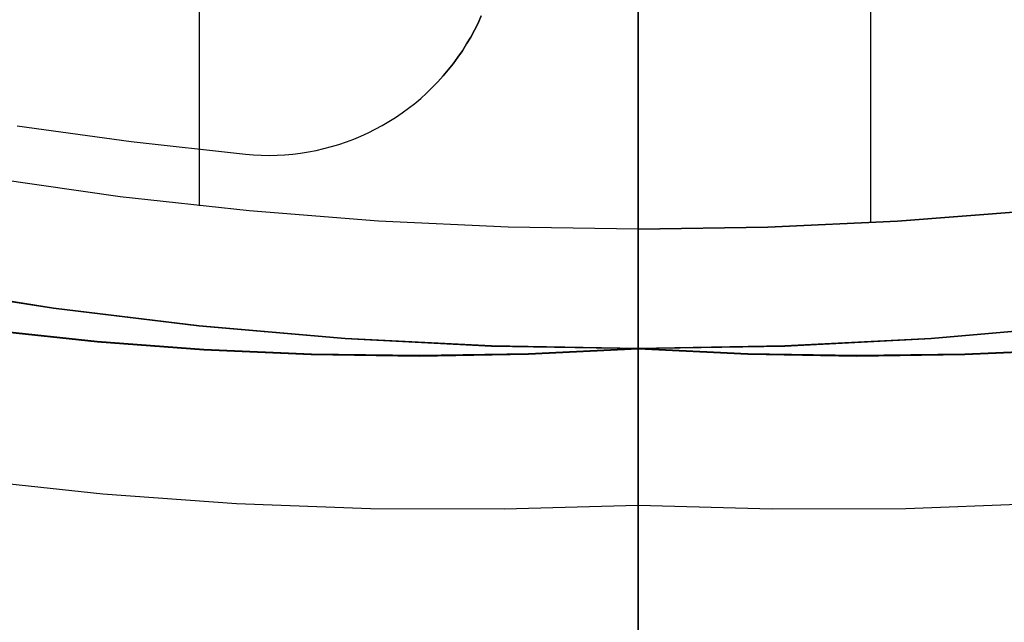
# Model space of a CAD drawing. Header units: millimetres. Extents: x 8926 to 10090, y -5004 to -3986.
# Tile 93 of 256: x 9504.15 to 9508.38, y -4372.94 to -4370.34. Entities that reach past the tile are written whole.
import ezdxf

# ---------------------------------------------------------------- set-up
doc = ezdxf.new("R2010")
doc.units = ezdxf.units.MM
for name, color, linetype in [('1', 7, 'Continuous'), ('COLOR EXT', 7, 'Continuous'), ('luz', 7, 'Continuous'), ('PLASTICO NEGRO', 7, 'Continuous')]:
    doc.layers.add(name, color=color, linetype=linetype)
doc.layers.add('BLANCO METALICO', color=7, linetype='Continuous', true_color=0xededed)

msp = doc.modelspace()

# ---------------------------------------------------------------- linework, layer by layer
at = {"layer": '1', "color": 250, "true_color": 0x111111}
for p, q in [((9506.8053, -4373.5075, 107.4778), (9506.8053, -4360.905, 107.4778)), ((9506.8053, -4372.4328, 145.4778), (9506.8053, -4364.8453, 145.4778)), ((9506.8053, -4370.3748, 40.0215), (9506.8053, -4370.3099, 40.0022)), ((9506.8053, -4370.3445, 104.4584), (9506.8053, -4370.4102, 104.4368)), ((9506.8053, -4370.439, 40.0429), (9506.8053, -4370.3748, 40.0215)), ((9506.8053, -4370.4102, 104.4368), (9506.8053, -4370.475, 104.413)), ((9506.8053, -4370.5024, 40.0666), (9506.8053, -4370.439, 40.0429)), ((9506.8053, -4370.475, 104.413), (9506.8053, -4370.539, 104.387)), ((9506.8053, -4370.565, 40.0924), (9506.8053, -4370.5024, 40.0666)), ((9506.8053, -4370.539, 104.387), (9506.8053, -4370.6021, 104.3588)), ((9506.8053, -4370.6266, 40.1203), (9506.8053, -4370.565, 40.0924)), ((9506.8053, -4370.6021, 104.3588), (9506.8053, -4370.6642, 104.3285)), ((9506.8053, -4370.6873, 40.1503), (9506.8053, -4370.6266, 40.1203)), ((9506.8053, -4370.6642, 104.3285), (9506.8053, -4370.7252, 104.2961)), ((9506.8053, -4370.7469, 40.1824), (9506.8053, -4370.6873, 40.1503)), ((9506.8053, -4370.7252, 104.2961), (9506.8053, -4370.785, 104.2615)), ((9506.8053, -4370.8053, 40.2165), (9506.8053, -4370.7469, 40.1824)), ((9506.8053, -4370.785, 104.2615), (9506.8053, -4370.8436, 104.225)), ((9506.8053, -4370.8626, 40.2525), (9506.8053, -4370.8053, 40.2165)), ((9506.8053, -4370.8436, 104.225), (9506.8053, -4370.9009, 104.1864)), ((9506.8053, -4370.9186, 40.2905), (9506.8053, -4370.8626, 40.2525)), ((9506.8053, -4370.9009, 104.1864), (9506.8053, -4370.9569, 104.1459)), ((9506.8053, -4370.9733, 40.3304), (9506.8053, -4370.9186, 40.2905)), ((9506.8053, -4370.9569, 104.1459), (9506.8053, -4371.0114, 104.1035)), ((9506.8053, -4371.0265, 40.3722), (9506.8053, -4370.9733, 40.3304)), ((9506.8053, -4371.0114, 104.1035), (9506.8053, -4371.0645, 104.0592)), ((9506.8053, -4371.0784, 40.4157), (9506.8053, -4371.0265, 40.3722)), ((9506.8053, -4371.0645, 104.0592), (9506.8053, -4371.116, 104.0132)), ((9506.8053, -4371.1286, 40.461), (9506.8053, -4371.0784, 40.4157)), ((9506.8053, -4371.116, 104.0132), (9506.8053, -4371.1658, 103.9654)), ((9506.8053, -4371.1774, 40.508), (9506.8053, -4371.1286, 40.461)), ((9506.8053, -4371.1658, 103.9654), (9506.8053, -4371.214, 103.9159)), ((9506.8053, -4371.2244, 40.5566), (9506.8053, -4371.1774, 40.508)), ((9506.8053, -4371.214, 103.9159), (9506.8053, -4371.2605, 103.8648)), ((9506.8053, -4371.2698, 40.6068), (9506.8053, -4371.2244, 40.5566)), ((9506.8053, -4371.2605, 103.8648), (9506.8053, -4371.3052, 103.8121)), ((9506.8053, -4371.3135, 40.6585), (9506.8053, -4371.2698, 40.6068)), ((9506.8053, -4371.3052, 103.8121), (9506.8053, -4371.3481, 103.7579)), ((9506.8053, -4371.3553, 40.7117), (9506.8053, -4371.3135, 40.6585)), ((9506.8053, -4371.3481, 103.7579), (9506.8053, -4371.389, 103.7023)), ((9506.8053, -4371.3954, 40.7663), (9506.8053, -4371.3553, 40.7117)), ((9506.8053, -4371.389, 103.7023), (9506.8053, -4371.4281, 103.6453)), ((9506.8053, -4371.4335, 40.8222), (9506.8053, -4371.3954, 40.7663)), ((9506.8053, -4371.4281, 103.6453), (9506.8053, -4371.4651, 103.587)), ((9506.8053, -4371.4697, 40.8794), (9506.8053, -4371.4335, 40.8222)), ((9506.8053, -4371.4651, 103.587), (9506.8053, -4371.5002, 103.5275)), ((9506.8053, -4371.5039, 40.9377), (9506.8053, -4371.4697, 40.8794)), ((9504.2924, -4371.5867, 100.3203), (9503.6698, -4371.4891, 100.3203)), ((9504.2927, -4371.5848, 44.111), (9503.6701, -4371.4873, 44.111)), ((9506.8053, -4371.5002, 103.5275), (9506.8053, -4371.5331, 103.4667)), ((9506.8053, -4371.5361, 40.9973), (9506.8053, -4371.5039, 40.9377)), ((9506.8053, -4371.5331, 103.4667), (9506.8053, -4371.564, 103.4049)), ((9506.8053, -4371.5662, 41.0579), (9506.8053, -4371.5361, 40.9973)), ((9504.918, -4371.6626, 100.3203), (9504.2924, -4371.5867, 100.3203)), ((9504.9182, -4371.6608, 44.111), (9504.2927, -4371.5848, 44.111)), ((9506.8053, -4371.564, 103.4049), (9506.8053, -4371.5927, 103.3421)), ((9506.8053, -4371.5943, 41.1195), (9506.8053, -4371.5662, 41.0579)), ((9506.8053, -4371.5927, 103.3421), (9506.8053, -4371.6192, 103.2783)), ((9506.8053, -4371.6202, 41.182), (9506.8053, -4371.5943, 41.1195)), ((9506.8053, -4371.6192, 103.2783), (9506.8053, -4371.6436, 103.2137)), ((9506.8053, -4371.644, 41.2453), (9506.8053, -4371.6202, 41.182)), ((9504.0252, -4371.6819, 98.1043), (9504.4803, -4371.7298, 98.1043)), ((9504.4803, -4371.7298, 102.5362), (9504.0252, -4371.6819, 102.5362)), ((9504.4805, -4371.7279, 41.909), (9504.0255, -4371.68, 41.909)), ((9504.4805, -4371.7279, 46.313), (9504.0255, -4371.68, 46.313)), ((9505.5458, -4371.7169, 100.3203), (9504.918, -4371.6626, 100.3203)), ((9505.546, -4371.7151, 44.111), (9504.9182, -4371.6608, 44.111)), ((9506.8053, -4371.6436, 103.2137), (9506.8053, -4371.6656, 103.1482)), ((9506.8053, -4371.6656, 41.3095), (9506.8053, -4371.644, 41.2453)), ((9506.8053, -4371.685, 41.3743), (9506.8053, -4371.6656, 41.3095)), ((9506.8053, -4371.6656, 103.1482), (9506.8053, -4371.6855, 103.082)), ((9506.8053, -4371.7021, 41.4398), (9506.8053, -4371.685, 41.3743)), ((9506.8053, -4371.6855, 103.082), (9506.8053, -4371.703, 103.0152)), ((9508.6924, -4371.6608, 44.111), (9508.0646, -4371.7151, 44.111)), ((9508.6926, -4371.6626, 100.3203), (9508.0647, -4371.7169, 100.3203)), ((9506.1752, -4371.7496, 100.3203), (9505.5458, -4371.7169, 100.3203)), ((9506.1753, -4371.7477, 44.111), (9505.546, -4371.7151, 44.111)), ((9506.8053, -4371.7171, 41.5058), (9506.8053, -4371.7021, 41.4398)), ((9506.8053, -4371.703, 103.0152), (9506.8053, -4371.7183, 102.9478)), ((9506.8053, -4371.7297, 41.5723), (9506.8053, -4371.7171, 41.5058)), ((9506.8053, -4371.7183, 102.9478), (9506.8053, -4371.7312, 102.88)), ((9508.0646, -4371.7151, 44.111), (9507.4353, -4371.7477, 44.111)), ((9508.0647, -4371.7169, 100.3203), (9507.4354, -4371.7496, 100.3203)), ((9504.4803, -4371.7298, 98.1043), (9504.9388, -4371.7641, 98.1043)), ((9504.9388, -4371.7641, 102.5362), (9504.4803, -4371.7298, 102.5362)), ((9504.939, -4371.7622, 41.909), (9504.4805, -4371.7279, 41.909)), ((9504.939, -4371.7622, 46.313), (9504.4805, -4371.7279, 46.313)), ((9504.9388, -4371.7641, 98.1043), (9505.4007, -4371.7845, 98.1043)), ((9505.4007, -4371.7845, 102.5362), (9504.9388, -4371.7641, 102.5362)), ((9505.4009, -4371.7826, 41.909), (9504.939, -4371.7622, 41.909)), ((9505.4009, -4371.7826, 46.313), (9504.939, -4371.7622, 46.313)), ((9506.8053, -4371.7604, 100.3203), (9506.1752, -4371.7496, 100.3203)), ((9506.8053, -4371.7586, 44.111), (9506.1753, -4371.7477, 44.111)), ((9506.3341, -4371.7829, 98.1043), (9506.8053, -4371.7604, 98.1043)), ((9506.8053, -4371.7604, 102.5362), (9506.3341, -4371.7829, 102.5362)), ((9506.8053, -4371.7586, 41.909), (9506.3342, -4371.7811, 41.909)), ((9506.8053, -4371.7586, 46.313), (9506.3342, -4371.7811, 46.313)), ((9506.8053, -4371.7401, 41.6391), (9506.8053, -4371.7297, 41.5723)), ((9506.8053, -4371.7312, 102.88), (9506.8053, -4371.7417, 102.8117)), ((9506.8053, -4371.7482, 41.7063), (9506.8053, -4371.7401, 41.6391)), ((9506.8053, -4371.7417, 102.8117), (9506.8053, -4371.75, 102.7431)), ((9507.4353, -4371.7477, 44.111), (9506.8053, -4371.7586, 44.111)), ((9506.8053, -4371.754, 41.7738), (9506.8053, -4371.7482, 41.7063)), ((9507.4354, -4371.7496, 100.3203), (9506.8053, -4371.7604, 100.3203)), ((9506.8053, -4371.75, 102.7431), (9506.8053, -4371.7558, 102.6743)), ((9506.8053, -4371.7574, 41.8413), (9506.8053, -4371.754, 41.7738)), ((9506.8053, -4371.7558, 102.6743), (9506.8053, -4371.7593, 102.6053)), ((9506.8053, -4371.7586, 41.909), (9506.8053, -4371.7574, 41.8413)), ((9507.2764, -4371.7811, 41.909), (9506.8053, -4371.7586, 41.909)), ((9507.2764, -4371.7811, 46.313), (9506.8053, -4371.7586, 46.313)), ((9506.8053, -4371.7586, 46.313), (9506.8053, -4371.7586, 41.909)), ((9506.8053, -4371.7586, 46.313), (9506.8053, -4371.7598, 46.3819)), ((9506.8053, -4371.7593, 102.6053), (9506.8053, -4371.7604, 102.5362)), ((9506.8053, -4371.7598, 46.3819), (9506.8053, -4371.7633, 46.4507)), ((9506.8053, -4371.7616, 98.037), (9506.8053, -4371.7604, 98.1043)), ((9506.8053, -4371.7604, 98.1043), (9507.2765, -4371.7829, 98.1043)), ((9507.2765, -4371.7829, 102.5362), (9506.8053, -4371.7604, 102.5362)), ((9506.8053, -4371.7604, 102.5362), (9506.8053, -4371.7604, 98.1043)), ((9506.8053, -4371.765, 97.9697), (9506.8053, -4371.7616, 98.037)), ((9506.8053, -4371.7633, 46.4507), (9506.8053, -4371.7692, 46.5194)), ((9506.8053, -4371.7708, 97.9026), (9506.8053, -4371.765, 97.9697)), ((9506.8053, -4371.7692, 46.5194), (9506.8053, -4371.7774, 46.5878)), ((9508.6716, -4371.7622, 41.909), (9508.2097, -4371.7826, 41.909)), ((9508.6716, -4371.7622, 46.313), (9508.2097, -4371.7826, 46.313)), ((9508.2098, -4371.7845, 98.1043), (9508.6718, -4371.7641, 98.1043)), ((9508.6718, -4371.7641, 102.5362), (9508.2098, -4371.7845, 102.5362)), ((9505.4007, -4371.7845, 98.1043), (9505.8659, -4371.7909, 98.1043)), ((9505.8659, -4371.7909, 102.5362), (9505.4007, -4371.7845, 102.5362)), ((9505.866, -4371.789, 41.909), (9505.4009, -4371.7826, 41.909)), ((9505.866, -4371.789, 46.313), (9505.4009, -4371.7826, 46.313)), ((9505.8659, -4371.7909, 98.1043), (9506.3341, -4371.7829, 98.1043)), ((9506.3341, -4371.7829, 102.5362), (9505.8659, -4371.7909, 102.5362)), ((9506.3342, -4371.7811, 41.909), (9505.866, -4371.789, 41.909)), ((9506.3342, -4371.7811, 46.313), (9505.866, -4371.789, 46.313)), ((9506.8053, -4371.7788, 97.8357), (9506.8053, -4371.7708, 97.9026)), ((9506.8053, -4371.7774, 46.5878), (9506.8053, -4371.7879, 46.6559)), ((9506.8053, -4371.7891, 97.7691), (9506.8053, -4371.7788, 97.8357)), ((9506.8053, -4371.7879, 46.6559), (9506.8053, -4371.8008, 46.7236)), ((9506.8053, -4371.8017, 97.7029), (9506.8053, -4371.7891, 97.7691)), ((9506.8053, -4371.8008, 46.7236), (9506.8053, -4371.816, 46.7909)), ((9506.8053, -4371.8165, 97.6372), (9506.8053, -4371.8017, 97.7029)), ((9507.7446, -4371.789, 41.909), (9507.2764, -4371.7811, 41.909)), ((9507.7446, -4371.789, 46.313), (9507.2764, -4371.7811, 46.313)), ((9507.2765, -4371.7829, 98.1043), (9507.7447, -4371.7909, 98.1043)), ((9507.7447, -4371.7909, 102.5362), (9507.2765, -4371.7829, 102.5362)), ((9508.2097, -4371.7826, 41.909), (9507.7446, -4371.789, 41.909)), ((9508.2097, -4371.7826, 46.313), (9507.7446, -4371.789, 46.313)), ((9507.7447, -4371.7909, 98.1043), (9508.2098, -4371.7845, 98.1043)), ((9508.2098, -4371.7845, 102.5362), (9507.7447, -4371.7909, 102.5362)), ((9506.8053, -4371.816, 46.7909), (9506.8053, -4371.8334, 46.8575)), ((9506.8053, -4371.8336, 97.572), (9506.8053, -4371.8165, 97.6372)), ((9506.8053, -4371.8334, 46.8575), (9506.8053, -4371.8531, 46.9236)), ((9506.8053, -4371.8529, 97.5075), (9506.8053, -4371.8336, 97.572)), ((9506.8053, -4371.8744, 97.4436), (9506.8053, -4371.8529, 97.5075)), ((9506.8053, -4371.8531, 46.9236), (9506.8053, -4371.8751, 46.9889)), ((9506.8053, -4371.898, 97.3805), (9506.8053, -4371.8744, 97.4436)), ((9506.8053, -4371.8751, 46.9889), (9506.8053, -4371.8993, 47.0534)), ((9506.8053, -4371.9238, 97.3183), (9506.8053, -4371.898, 97.3805)), ((9506.8053, -4371.8993, 47.0534), (9506.8053, -4371.9257, 47.1171)), ((9506.8053, -4371.9517, 97.2569), (9506.8053, -4371.9238, 97.3183)), ((9506.8053, -4371.9257, 47.1171), (9506.8053, -4371.9542, 47.1798)), ((9506.8053, -4371.9816, 97.1966), (9506.8053, -4371.9517, 97.2569)), ((9506.8053, -4371.9542, 47.1798), (9506.8053, -4371.9849, 47.2415)), ((9506.8053, -4372.0137, 97.1373), (9506.8053, -4371.9816, 97.1966)), ((9506.8053, -4371.9849, 47.2415), (9506.8053, -4372.0176, 47.3022)), ((9506.8053, -4372.0477, 97.0792), (9506.8053, -4372.0137, 97.1373)), ((9506.8053, -4372.0176, 47.3022), (9506.8053, -4372.0524, 47.3617)), ((9506.8053, -4372.0837, 97.0222), (9506.8053, -4372.0477, 97.0792)), ((9506.8053, -4372.0524, 47.3617), (9506.8053, -4372.0892, 47.4199)), ((9506.8053, -4372.1216, 96.9665), (9506.8053, -4372.0837, 97.0222)), ((9506.8053, -4372.0892, 47.4199), (9506.8053, -4372.128, 47.4769)), ((9506.8053, -4372.1614, 96.9121), (9506.8053, -4372.1216, 96.9665)), ((9506.8053, -4372.128, 47.4769), (9506.8053, -4372.1687, 47.5325)), ((9506.8053, -4372.203, 96.8591), (9506.8053, -4372.1614, 96.9121)), ((9506.8053, -4372.1687, 47.5325), (9506.8053, -4372.2112, 47.5867)), ((9506.8053, -4372.2464, 96.8076), (9506.8053, -4372.203, 96.8591)), ((9506.8053, -4372.2112, 47.5867), (9506.8053, -4372.2556, 47.6394)), ((9506.8053, -4372.2915, 96.7576), (9506.8053, -4372.2464, 96.8076)), ((9506.8053, -4372.2556, 47.6394), (9506.8053, -4372.3018, 47.6906)), ((9506.8053, -4372.3383, 96.7092), (9506.8053, -4372.2915, 96.7576)), ((9506.8053, -4372.3018, 47.6906), (9506.8053, -4372.3497, 47.7401)), ((9504.5056, -4372.3844, 145.4778), (9503.9333, -4372.3237, 145.4778)), ((9506.8053, -4372.3868, 96.6623), (9506.8053, -4372.3383, 96.7092)), ((9506.8053, -4372.3497, 47.7401), (9506.8053, -4372.3993, 47.788)), ((9505.0796, -4372.4256, 145.4778), (9504.5056, -4372.3844, 145.4778)), ((9506.8053, -4372.4368, 96.6172), (9506.8053, -4372.3868, 96.6623)), ((9506.8053, -4372.3993, 47.788), (9506.8053, -4372.4504, 47.8342)), ((9505.6546, -4372.4474, 145.4778), (9505.0796, -4372.4256, 145.4778)), ((9506.8053, -4372.4328, 145.4778), (9506.2301, -4372.4498, 145.4778)), ((9506.8053, -4372.4328, 145.4778), (9506.8053, -4372.4695, 145.4772)), ((9507.3805, -4372.4498, 145.4778), (9506.8053, -4372.4328, 145.4778)), ((9506.8053, -4372.4883, 96.5738), (9506.8053, -4372.4368, 96.6172)), ((9508.531, -4372.4256, 145.4778), (9507.956, -4372.4474, 145.4778)), ((9506.2301, -4372.4498, 145.4778), (9505.6546, -4372.4474, 145.4778)), ((9506.8053, -4372.4504, 47.8342), (9506.8053, -4372.5031, 47.8786)), ((9506.8053, -4372.4695, 145.4772), (9506.8053, -4372.5061, 145.4753)), ((9506.8053, -4372.5413, 96.5322), (9506.8053, -4372.4883, 96.5738)), ((9507.956, -4372.4474, 145.4778), (9507.3805, -4372.4498, 145.4778)), ((9506.8053, -4372.5031, 47.8786), (9506.8053, -4372.5573, 47.9212)), ((9506.8053, -4372.5061, 145.4753), (9506.8053, -4372.5427, 145.4722)), ((9506.8053, -4372.5957, 96.4924), (9506.8053, -4372.5413, 96.5322)), ((9506.8053, -4372.5427, 145.4722), (9506.8053, -4372.5791, 145.4678)), ((9506.8053, -4372.5573, 47.9212), (9506.8053, -4372.6129, 47.9619)), ((9506.8053, -4372.5791, 145.4678), (9506.8053, -4372.6154, 145.4622)), ((9506.8053, -4372.6514, 96.4545), (9506.8053, -4372.5957, 96.4924)), ((9506.8053, -4372.6129, 47.9619), (9506.8053, -4372.6699, 48.0006)), ((9506.8053, -4372.6154, 145.4622), (9506.8053, -4372.6514, 145.4553)), ((9506.8053, -4372.6514, 145.4553), (9506.8053, -4372.6872, 145.4472)), ((9506.8053, -4372.7083, 96.4185), (9506.8053, -4372.6514, 96.4545)), ((9506.8053, -4372.6699, 48.0006), (9506.8053, -4372.7282, 48.0374)), ((9506.8053, -4372.6872, 145.4472), (9506.8053, -4372.7227, 145.4379)), ((9506.8053, -4372.7665, 96.3845), (9506.8053, -4372.7083, 96.4185)), ((9506.8053, -4372.7227, 145.4379), (9506.8053, -4372.7579, 145.4274)), ((9506.8053, -4372.7282, 48.0374), (9506.8053, -4372.7877, 48.0722)), ((9506.8053, -4372.7579, 145.4274), (9506.8053, -4372.7927, 145.4157)), ((9506.8053, -4372.8258, 96.3525), (9506.8053, -4372.7665, 96.3845)), ((9506.8053, -4372.7877, 48.0722), (9506.8053, -4372.8483, 48.105)), ((9506.8053, -4372.7927, 145.4157), (9506.8053, -4372.827, 145.4029)), ((9506.8053, -4372.8861, 96.3225), (9506.8053, -4372.8258, 96.3525)), ((9506.8053, -4372.827, 145.4029), (9506.8053, -4372.8609, 145.3888)), ((9506.8053, -4372.8483, 48.105), (9506.8053, -4372.91, 48.1356)), ((9506.8053, -4372.8609, 145.3888), (9506.8053, -4372.8943, 145.3736)), ((9506.8053, -4372.9474, 96.2946), (9506.8053, -4372.8861, 96.3225)), ((9506.8053, -4372.8943, 145.3736), (9506.8053, -4372.9272, 145.3573)), ((9506.8053, -4372.91, 48.1356), (9506.8053, -4372.9727, 48.1642)), ((9506.8053, -4372.9272, 145.3573), (9506.8053, -4372.9595, 145.3399))]:
    msp.add_line(p, q, dxfattribs=at)
at = {"layer": 'BLANCO METALICO', "color": 3, "true_color": 0x00ff00}
msp.add_line((9506.805, -4379.0053, 218.114), (9506.805, -4367.0053, 218.114), dxfattribs=at)
at = {"layer": 'BLANCO METALICO'}
for p, q in [((9506.8053, -4370.4147, 231.2727), (9506.8053, -4369.8449, 230.6943)), ((9506.8053, -4370.6196, 228.6736), (9506.8053, -4369.9692, 228.0982)), ((9506.8053, -4370.9641, 231.8705), (9506.8053, -4370.4147, 231.2727)), ((9506.8053, -4371.2499, 229.2709), (9506.8053, -4370.6196, 228.6736)), ((9506.8053, -4371.4924, 232.4871), (9506.8053, -4370.9641, 231.8705)), ((9506.8053, -4371.8593, 229.8895), (9506.8053, -4371.2499, 229.2709)), ((9506.8053, -4371.9988, 233.1216), (9506.8053, -4371.4924, 232.4871)), ((9506.8053, -4372.4472, 230.5286), (9506.8053, -4371.8593, 229.8895)), ((9506.8053, -4372.483, 233.7734), (9506.8053, -4371.9988, 233.1216)), ((9506.8053, -4373.0128, 231.1874), (9506.8053, -4372.4472, 230.5286)), ((9506.8053, -4372.9441, 234.4416), (9506.8053, -4372.483, 233.7734))]:
    msp.add_line(p, q, dxfattribs=at)
at = {"layer": 'COLOR EXT', "color": 30, "true_color": 0xff8d00}
for p, q in [((9507.8044, -4330.9312, 16.2621), (9507.8044, -4371.2181, 16.2621)), ((9504.9192, -4356.3462, 19.7621), (9504.9192, -4371.1458, 19.7621)), ((9504.5792, -4371.1061, 19.7621), (9504.0268, -4371.0274, 19.7621)), ((9504.5792, -4371.1061, 16.2621), (9504.0268, -4371.0274, 16.2621)), ((9504.5792, -4371.1061, 18.0121), (9504.0268, -4371.0274, 18.0121)), ((9505.1338, -4371.1674, 19.7621), (9504.5792, -4371.1061, 19.7621)), ((9505.1338, -4371.1674, 16.2621), (9504.5792, -4371.1061, 16.2621)), ((9505.1338, -4371.1674, 18.0121), (9504.5792, -4371.1061, 18.0121)), ((9505.69, -4371.2112, 19.7621), (9505.1338, -4371.1674, 19.7621)), ((9505.69, -4371.2112, 16.2621), (9505.1338, -4371.1674, 16.2621)), ((9505.69, -4371.2112, 18.0121), (9505.1338, -4371.1674, 18.0121)), ((9508.4768, -4371.1674, 19.7621), (9507.9205, -4371.2112, 19.7621)), ((9507.9205, -4371.2112, 16.2621), (9508.4768, -4371.1674, 16.2621)), ((9508.4768, -4371.1674, 18.0121), (9507.9205, -4371.2112, 18.0121)), ((9506.2474, -4371.2375, 19.7621), (9505.69, -4371.2112, 19.7621)), ((9506.2474, -4371.2375, 16.2621), (9505.69, -4371.2112, 16.2621)), ((9506.2474, -4371.2375, 18.0121), (9505.69, -4371.2112, 18.0121)), ((9507.9205, -4371.2112, 19.7621), (9507.3632, -4371.2375, 19.7621)), ((9507.3632, -4371.2375, 16.2621), (9507.9205, -4371.2112, 16.2621)), ((9507.9205, -4371.2112, 18.0121), (9507.3632, -4371.2375, 18.0121)), ((9506.8053, -4371.2462, 19.7621), (9506.2474, -4371.2375, 19.7621)), ((9506.8053, -4371.2462, 16.2621), (9506.2474, -4371.2375, 16.2621)), ((9506.8053, -4371.2462, 18.0121), (9506.2474, -4371.2375, 18.0121)), ((9507.3632, -4371.2375, 19.7621), (9506.8053, -4371.2462, 19.7621)), ((9506.8053, -4371.2462, 16.2621), (9507.3632, -4371.2375, 16.2621)), ((9507.3632, -4371.2375, 18.0121), (9506.8053, -4371.2462, 18.0121)), ((9506.8053, -4371.2462, 19.7621), (9506.8053, -4371.2462, 16.2621))]:
    msp.add_line(p, q, dxfattribs=at)
at = {"layer": 'luz', "color": 7, "true_color": 0xffffff}
for p, q in [((9506.8053, -4366.5924, -13.6902), (9506.8053, -4373.1164, -14.2551)), ((9506.8053, -4374.1871, -19.3578), (9506.8053, -4369.0343, -18.8099))]:
    msp.add_line(p, q, dxfattribs=at)
at = {"layer": 'PLASTICO NEGRO', "color": 254, "true_color": 0xcad1ee}
for p, q in [((9506.1171, -4370.3595, 29.5621), (9506.1313, -4370.3285, 29.5621)), ((9506.1313, -4370.3285, 31.0621), (9506.1171, -4370.3595, 31.0621)), ((9506.1171, -4370.3595, 30.3121), (9506.1313, -4370.3285, 30.3121)), ((9506.1018, -4370.3901, 29.5621), (9506.1171, -4370.3595, 29.5621)), ((9506.1171, -4370.3595, 31.0621), (9506.1018, -4370.3901, 31.0621)), ((9506.1018, -4370.3901, 30.3121), (9506.1171, -4370.3595, 30.3121)), ((9506.0856, -4370.4201, 29.5621), (9506.1018, -4370.3901, 29.5621)), ((9506.1018, -4370.3901, 31.0621), (9506.0856, -4370.4201, 31.0621)), ((9506.0856, -4370.4201, 30.3121), (9506.1018, -4370.3901, 30.3121)), ((9506.05, -4370.4784, 29.5621), (9506.0683, -4370.4495, 29.5621)), ((9506.0683, -4370.4495, 31.0621), (9506.05, -4370.4784, 31.0621)), ((9506.05, -4370.4784, 30.3121), (9506.0683, -4370.4495, 30.3121)), ((9506.0683, -4370.4495, 29.5621), (9506.0856, -4370.4201, 29.5621)), ((9506.0856, -4370.4201, 31.0621), (9506.0683, -4370.4495, 31.0621)), ((9506.0683, -4370.4495, 30.3121), (9506.0856, -4370.4201, 30.3121)), ((9506.0307, -4370.5066, 29.5621), (9506.05, -4370.4784, 29.5621)), ((9506.05, -4370.4784, 31.0621), (9506.0307, -4370.5066, 31.0621)), ((9506.0307, -4370.5066, 30.3121), (9506.05, -4370.4784, 30.3121)), ((9505.9894, -4370.5609, 29.5621), (9506.0105, -4370.5341, 29.5621)), ((9506.0105, -4370.5341, 31.0621), (9505.9894, -4370.5609, 31.0621)), ((9505.9894, -4370.5609, 30.3121), (9506.0105, -4370.5341, 30.3121)), ((9506.0105, -4370.5341, 29.5621), (9506.0307, -4370.5066, 29.5621)), ((9506.0307, -4370.5066, 31.0621), (9506.0105, -4370.5341, 31.0621)), ((9506.0105, -4370.5341, 30.3121), (9506.0307, -4370.5066, 30.3121)), ((9505.9673, -4370.587, 29.5621), (9505.9894, -4370.5609, 29.5621)), ((9505.9894, -4370.5609, 31.0621), (9505.9673, -4370.587, 31.0621)), ((9505.9673, -4370.587, 30.3121), (9505.9894, -4370.5609, 30.3121)), ((9505.9206, -4370.6368, 29.5621), (9505.9444, -4370.6123, 29.5621)), ((9505.9444, -4370.6123, 31.0621), (9505.9206, -4370.6368, 31.0621)), ((9505.9206, -4370.6368, 30.3121), (9505.9444, -4370.6123, 30.3121)), ((9505.9444, -4370.6123, 29.5621), (9505.9673, -4370.587, 29.5621)), ((9505.9673, -4370.587, 31.0621), (9505.9444, -4370.6123, 31.0621)), ((9505.9444, -4370.6123, 30.3121), (9505.9673, -4370.587, 30.3121)), ((9505.8709, -4370.6831, 29.5621), (9505.896, -4370.6605, 29.5621)), ((9505.8709, -4370.6831, 31.0621), (9505.896, -4370.6605, 31.0621)), ((9505.8709, -4370.6831, 30.3121), (9505.896, -4370.6605, 30.3121)), ((9505.896, -4370.6605, 29.5621), (9505.9206, -4370.6368, 29.5621)), ((9505.9206, -4370.6368, 31.0621), (9505.896, -4370.6605, 31.0621)), ((9505.896, -4370.6605, 30.3121), (9505.9206, -4370.6368, 30.3121)), ((9505.896, -4370.6605, 31.0621), (9505.896, -4370.6605, 29.5621)), ((9505.8183, -4370.7258, 29.5621), (9505.845, -4370.7049, 29.5621)), ((9505.8183, -4370.7258, 31.0621), (9505.845, -4370.7049, 31.0621)), ((9505.8183, -4370.7258, 30.3121), (9505.845, -4370.7049, 30.3121)), ((9505.845, -4370.7049, 29.5621), (9505.8709, -4370.6831, 29.5621)), ((9505.845, -4370.7049, 31.0621), (9505.8709, -4370.6831, 31.0621)), ((9505.845, -4370.7049, 30.3121), (9505.8709, -4370.6831, 30.3121)), ((9505.763, -4370.7648, 29.5621), (9505.791, -4370.7457, 29.5621)), ((9505.763, -4370.7648, 31.0621), (9505.791, -4370.7457, 31.0621)), ((9505.763, -4370.7648, 30.3121), (9505.791, -4370.7457, 30.3121)), ((9505.791, -4370.7457, 29.5621), (9505.8183, -4370.7258, 29.5621)), ((9505.791, -4370.7457, 31.0621), (9505.8183, -4370.7258, 31.0621)), ((9505.791, -4370.7457, 30.3121), (9505.8183, -4370.7258, 30.3121)), ((9505.7052, -4370.7999, 29.5621), (9505.7344, -4370.7828, 29.5621)), ((9505.7052, -4370.7999, 31.0621), (9505.7344, -4370.7828, 31.0621)), ((9505.7052, -4370.7999, 30.3121), (9505.7344, -4370.7828, 30.3121)), ((9505.7344, -4370.7828, 29.5621), (9505.763, -4370.7648, 29.5621)), ((9505.7344, -4370.7828, 31.0621), (9505.763, -4370.7648, 31.0621)), ((9505.7344, -4370.7828, 30.3121), (9505.763, -4370.7648, 30.3121)), ((9504.1362, -4370.8006, 31.0621), (9504.6264, -4370.8691, 31.0621)), ((9504.1362, -4370.8006, 29.5621), (9504.6264, -4370.8691, 29.5621)), ((9504.1362, -4370.8006, 30.3121), (9504.6264, -4370.8691, 30.3121)), ((9504.3811, -4370.8366, 29.5621), (9504.3811, -4370.8366, 31.0621)), ((9505.6143, -4370.8452, 29.5621), (9505.6451, -4370.8311, 29.5621)), ((9505.6143, -4370.8452, 31.0621), (9505.6451, -4370.8311, 31.0621)), ((9505.6143, -4370.8452, 30.3121), (9505.6451, -4370.8311, 30.3121)), ((9505.6451, -4370.8311, 29.5621), (9505.6754, -4370.816, 29.5621)), ((9505.6451, -4370.8311, 31.0621), (9505.6754, -4370.816, 31.0621)), ((9505.6451, -4370.8311, 30.3121), (9505.6754, -4370.816, 30.3121)), ((9505.6754, -4370.816, 29.5621), (9505.7052, -4370.7999, 29.5621)), ((9505.6754, -4370.816, 31.0621), (9505.7052, -4370.7999, 31.0621)), ((9505.6754, -4370.816, 30.3121), (9505.7052, -4370.7999, 30.3121)), ((9504.6264, -4370.8691, 31.0621), (9505.1184, -4370.9238, 31.0621)), ((9504.6264, -4370.8691, 29.5621), (9505.1184, -4370.9238, 29.5621)), ((9504.6264, -4370.8691, 30.3121), (9505.1184, -4370.9238, 30.3121)), ((9505.487, -4370.8907, 29.5621), (9505.5194, -4370.8809, 29.5621)), ((9505.487, -4370.8907, 31.0621), (9505.5194, -4370.8809, 31.0621)), ((9505.487, -4370.8907, 30.3121), (9505.5194, -4370.8809, 30.3121)), ((9505.5194, -4370.8809, 29.5621), (9505.5514, -4370.8701, 29.5621)), ((9505.5194, -4370.8809, 31.0621), (9505.5514, -4370.8701, 31.0621)), ((9505.5194, -4370.8809, 30.3121), (9505.5514, -4370.8701, 30.3121)), ((9505.5514, -4370.8701, 29.5621), (9505.5831, -4370.8582, 29.5621)), ((9505.5514, -4370.8701, 31.0621), (9505.5831, -4370.8582, 31.0621)), ((9505.5514, -4370.8701, 30.3121), (9505.5831, -4370.8582, 30.3121)), ((9505.5831, -4370.8582, 29.5621), (9505.6143, -4370.8452, 29.5621)), ((9505.5831, -4370.8582, 31.0621), (9505.6143, -4370.8452, 31.0621)), ((9505.5831, -4370.8582, 30.3121), (9505.6143, -4370.8452, 30.3121)), ((9505.1184, -4370.9238, 29.5621), (9505.1184, -4370.9238, 31.0621)), ((9505.1184, -4370.9238, 29.5621), (9505.1521, -4370.9265, 29.5621)), ((9505.1184, -4370.9238, 31.0621), (9505.1521, -4370.9265, 31.0621)), ((9505.1184, -4370.9238, 30.3121), (9505.1521, -4370.9265, 30.3121)), ((9505.2873, -4370.9258, 29.5621), (9505.3211, -4370.9228, 29.5621)), ((9505.2873, -4370.9258, 31.0621), (9505.3211, -4370.9228, 31.0621)), ((9505.2873, -4370.9258, 30.3121), (9505.3211, -4370.9228, 30.3121)), ((9505.3211, -4370.9228, 29.5621), (9505.3546, -4370.9186, 29.5621)), ((9505.3211, -4370.9228, 31.0621), (9505.3546, -4370.9186, 31.0621)), ((9505.3211, -4370.9228, 30.3121), (9505.3546, -4370.9186, 30.3121)), ((9505.3546, -4370.9186, 29.5621), (9505.3881, -4370.9133, 29.5621)), ((9505.3546, -4370.9186, 31.0621), (9505.3881, -4370.9133, 31.0621)), ((9505.3546, -4370.9186, 30.3121), (9505.3881, -4370.9133, 30.3121)), ((9505.3881, -4370.9133, 29.5621), (9505.4213, -4370.9069, 29.5621)), ((9505.3881, -4370.9133, 31.0621), (9505.4213, -4370.9069, 31.0621)), ((9505.3881, -4370.9133, 30.3121), (9505.4213, -4370.9069, 30.3121)), ((9505.4213, -4370.9069, 29.5621), (9505.4543, -4370.8994, 29.5621)), ((9505.4213, -4370.9069, 31.0621), (9505.4543, -4370.8994, 31.0621)), ((9505.4213, -4370.9069, 30.3121), (9505.4543, -4370.8994, 30.3121)), ((9505.4543, -4370.8994, 29.5621), (9505.487, -4370.8907, 29.5621)), ((9505.4543, -4370.8994, 31.0621), (9505.487, -4370.8907, 31.0621)), ((9505.4543, -4370.8994, 30.3121), (9505.487, -4370.8907, 30.3121)), ((9505.1521, -4370.9265, 29.5621), (9505.1859, -4370.928, 29.5621)), ((9505.1521, -4370.9265, 31.0621), (9505.1859, -4370.928, 31.0621)), ((9505.1521, -4370.9265, 30.3121), (9505.1859, -4370.928, 30.3121)), ((9505.1859, -4370.928, 29.5621), (9505.2197, -4370.9285, 29.5621)), ((9505.1859, -4370.928, 31.0621), (9505.2197, -4370.9285, 31.0621)), ((9505.1859, -4370.928, 30.3121), (9505.2197, -4370.9285, 30.3121)), ((9505.2197, -4370.9285, 29.5621), (9505.2536, -4370.9277, 29.5621)), ((9505.2197, -4370.9285, 31.0621), (9505.2536, -4370.9277, 31.0621)), ((9505.2197, -4370.9285, 30.3121), (9505.2536, -4370.9277, 30.3121)), ((9505.2536, -4370.9277, 29.5621), (9505.2873, -4370.9258, 29.5621)), ((9505.2536, -4370.9277, 31.0621), (9505.2873, -4370.9258, 31.0621)), ((9505.2536, -4370.9277, 30.3121), (9505.2873, -4370.9258, 30.3121))]:
    msp.add_line(p, q, dxfattribs=at)

doc.saveas('drawing.dxf')
